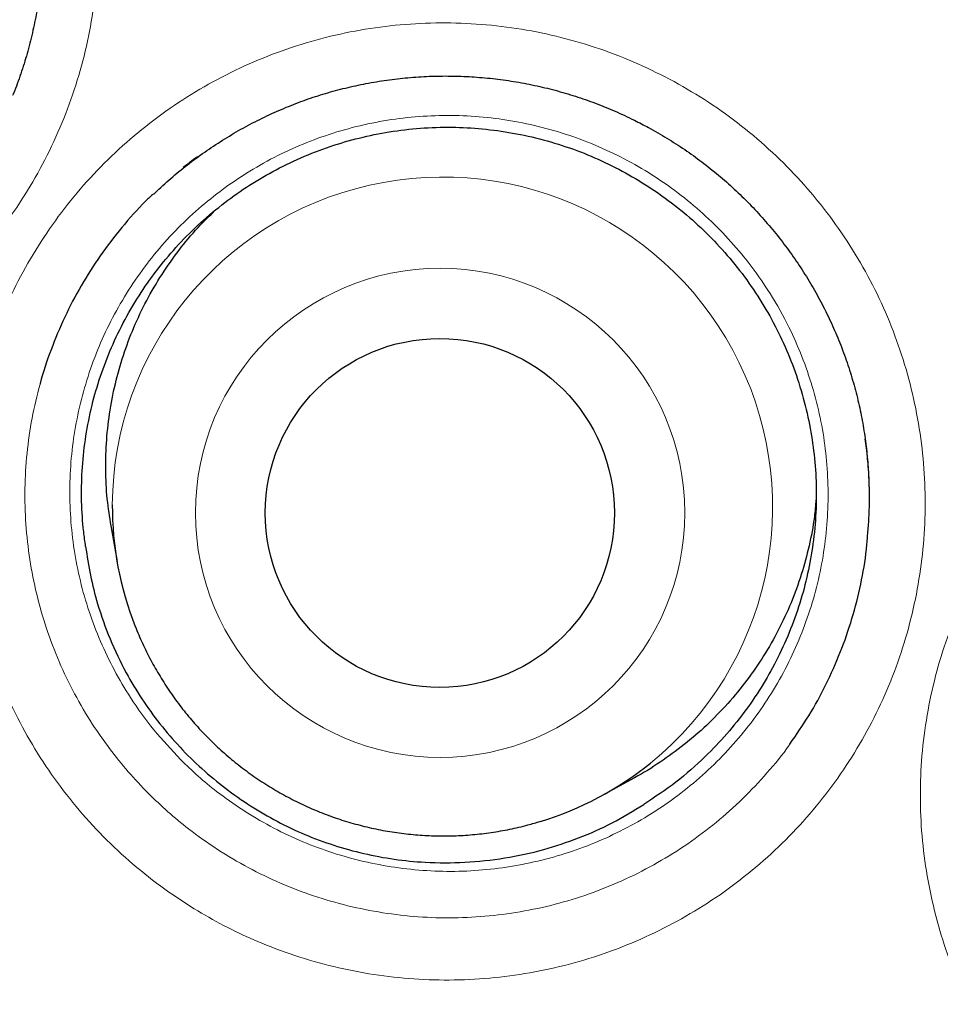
# Model space of a CAD drawing. Header units: millimetres. Extents: x 8 to 869, y 12 to 812.
# Tile 45 of 230: x 401.79 to 405.02, y 781.95 to 785.41. Entities that reach past the tile are written whole.
import ezdxf

# ---------------------------------------------------------------- set-up
doc = ezdxf.new("R2010")
doc.units = ezdxf.units.MM

msp = doc.modelspace()

# ---------------------------------------------------------------- linework, layer by layer
at = {"color": 7, "linetype": 'Continuous', "lineweight": 30}
for p, q in [((401.8115, 785.2642), (401.8159, 785.2784)), ((402.112, 783.6317), (402.1335, 783.5068)), ((403.8353, 782.6873), (403.9464, 782.7483))]:
    msp.add_line(p, q, dxfattribs=at)
at = {"color": 252, "linetype": 'Continuous', "lineweight": 0}
msp.add_line((404.0446, 785.0012), (403.9812, 785.0369), dxfattribs=at)
for centre, radius in [((408.3863, 794.3141), 16.6978), ((408.3863, 794.3141), 15.9984), ((403.2659, 783.6777), 0.8577)]:
    msp.add_circle(centre, radius, dxfattribs=at)
at = {"color": 7, "linetype": 'Continuous', "lineweight": 30}
for centre, radius in [((408.3863, 794.3141), 16.1738), ((403.2651, 783.6772), 0.612)]:
    msp.add_circle(centre, radius, dxfattribs=at)
at = {"color": 252, "linetype": 'Continuous', "lineweight": 0}
msp.add_arc((403.2739, 783.6981), 1.1572, 309.0787, 179.5991, dxfattribs=at)
at = {"color": 7, "linetype": 'Continuous', "lineweight": 30}
for centre, start, end in [((403.2709, 783.703), 179.8424, 201.554), ((403.2796, 783.6989), 287.041, 308.8359)]:
    msp.add_arc(centre, 1.1542, start, end, dxfattribs=at)
for points, knots in [([(408.3863, 812.1662), (408.3667, 812.1663), (408.2616, 812.1669), (408.0712, 812.1642), (407.815, 812.158), (407.5588, 812.1478), (407.3023, 812.134), (407.0457, 812.1164), (406.7893, 812.0951), (406.5329, 812.07), (406.2767, 812.0413), (406.0205, 812.0088), (405.7644, 811.9725), (405.5085, 811.9325), (405.2532, 811.8889), (404.9986, 811.8415), (404.7448, 811.7905), (404.4917, 811.7359), (404.2394, 811.6776), (403.9879, 811.6156), (403.7372, 811.55), (403.4879, 811.4808), (403.2398, 811.4082), (402.9931, 811.332), (402.7473, 811.2523), (402.5029, 811.169), (402.2599, 811.0824), (402.0187, 810.9923), (401.7794, 810.8991), (401.5413, 810.8022), (401.3043, 810.7019), (401.0682, 810.5979), (400.8339, 810.4906), (400.6013, 810.3799), (400.3704, 810.266), (400.1413, 810.1488), (399.9138, 810.0282), (399.6881, 809.9042), (399.464, 809.777), (399.2415, 809.6463), (399.0207, 809.5123), (398.8015, 809.375), (398.5838, 809.2341), (398.3678, 809.0899), (398.1533, 808.9422), (397.9407, 808.7914), (397.7306, 808.6377), (397.5232, 808.4813), (397.3186, 808.3225), (397.1168, 808.161), (396.9175, 807.9968), (396.721, 807.83), (396.5271, 807.6606), (396.3357, 807.4885), (396.147, 807.3136), (395.9609, 807.1361), (395.7773, 806.9559), (395.5963, 806.773), (395.4179, 806.5874), (395.242, 806.3991), (395.0686, 806.2079), (394.8978, 806.0141), (394.7298, 805.8178), (394.5647, 805.6191), (394.4026, 805.4181), (394.2431, 805.2144), (394.0862, 805.0081), (393.9322, 804.7993), (393.7809, 804.5881), (393.6326, 804.3745), (393.4873, 804.1587), (393.3452, 803.9408), (393.2062, 803.721), (393.0704, 803.4994), (392.938, 803.276), (392.809, 803.051), (392.6835, 802.8246), (392.5614, 802.5967), (392.4429, 802.3676), (392.3279, 802.137), (392.2162, 801.9047), (392.1077, 801.6706), (392.0026, 801.4349), (391.901, 801.1979), (391.8029, 800.9597), (391.7085, 800.7205), (391.6177, 800.4804), (391.5303, 800.2387), (391.4462, 799.9954), (391.3655, 799.7502), (391.2882, 799.5038), (391.2145, 799.2562), (391.1443, 799.0074), (391.0776, 798.7572), (391.0144, 798.5057), (390.9548, 798.253), (390.8987, 797.9992), (390.8463, 797.7447), (390.7976, 797.4895), (390.7525, 797.2338), (390.7112, 796.9773), (390.6736, 796.7203), (390.6396, 796.4625), (390.6094, 796.2046), (390.5829, 795.9467), (390.5602, 795.6888), (390.5413, 795.4308), (390.526, 795.1727), (390.5145, 794.9145), (390.5067, 794.6566), (390.5027, 794.3988), (390.5024, 794.1412), (390.5058, 793.8833), (390.5129, 793.625), (390.5238, 793.3665), (390.5383, 793.1083), (390.5567, 792.8504), (390.5787, 792.5928), (390.6044, 792.3355), (390.6339, 792.0785), (390.6671, 791.8218), (390.7041, 791.5654), (390.7447, 791.3094), (390.7891, 791.0537), (390.8372, 790.7983), (390.889, 790.5433), (390.9446, 790.2886), (391.0039, 790.0344), (391.0668, 789.7811), (391.1332, 789.5292), (391.2031, 789.2789), (391.2764, 789.0301), (391.3531, 788.7828), (391.4333, 788.537), (391.5169, 788.2927), (391.604, 788.0497), (391.6946, 787.8082), (391.7886, 787.568), (391.8861, 787.3292), (391.9871, 787.0917), (392.0916, 786.8556), (392.1995, 786.6207), (392.311, 786.3871), (392.4261, 786.1548), (392.5445, 785.9239), (392.6664, 785.6946), (392.7916, 785.467), (392.9203, 785.2408), (393.0524, 785.0161), (393.1878, 784.7932), (393.3264, 784.5723), (393.4679, 784.3536), (393.6124, 784.1374), (393.7598, 783.9233), (393.9104, 783.7113), (394.064, 783.5014), (394.2205, 783.2939), (394.3799, 783.0886), (394.5423, 782.8857), (394.7075, 782.6851), (394.8758, 782.4868), (395.0467, 782.291), (395.2204, 782.0978), (395.3966, 781.9074), (395.5753, 781.7197), (395.7567, 781.5347), (395.9408, 781.3523), (396.1274, 781.1726), (396.3168, 780.9955), (396.5086, 780.8211), (396.7032, 780.6495), (396.9004, 780.4804), (397.1006, 780.3136), (397.3035, 780.1495), (397.5088, 779.9881), (397.7162, 779.83), (397.9037, 779.6907), (398.023, 779.6055), (398.0716, 779.5707)], [0, 0, 0, 0, 0.001293, 0.006965, 0.012617, 0.018278, 0.023958, 0.029638, 0.035322, 0.04101, 0.046705, 0.052408, 0.058122, 0.063847, 0.069569, 0.075288, 0.081006, 0.086724, 0.092443, 0.098166, 0.103893, 0.109612, 0.115313, 0.121019, 0.126727, 0.132432, 0.138131, 0.143819, 0.149493, 0.155151, 0.160852, 0.166551, 0.172244, 0.177933, 0.183619, 0.189304, 0.19499, 0.200678, 0.20637, 0.212067, 0.217772, 0.223486, 0.229211, 0.234949, 0.240702, 0.246468, 0.252223, 0.257955, 0.263676, 0.269386, 0.275087, 0.280781, 0.286469, 0.292153, 0.297834, 0.303515, 0.309196, 0.31488, 0.320567, 0.326259, 0.331957, 0.337665, 0.343384, 0.349079, 0.354781, 0.360496, 0.366221, 0.371954, 0.377693, 0.383437, 0.389184, 0.394931, 0.400677, 0.406418, 0.412155, 0.417884, 0.423604, 0.429313, 0.43501, 0.440699, 0.446392, 0.452091, 0.457792, 0.46349, 0.469182, 0.474864, 0.480533, 0.486192, 0.491893, 0.497594, 0.503296, 0.509002, 0.514713, 0.520431, 0.526158, 0.531895, 0.53764, 0.54338, 0.549117, 0.554853, 0.560589, 0.566328, 0.572071, 0.577815, 0.583537, 0.589254, 0.594969, 0.600681, 0.606388, 0.61209, 0.617784, 0.62347, 0.62916, 0.634878, 0.640592, 0.646304, 0.652015, 0.657726, 0.663437, 0.669151, 0.674868, 0.680589, 0.686315, 0.692047, 0.697787, 0.703535, 0.709294, 0.715062, 0.720832, 0.726585, 0.732325, 0.738053, 0.743771, 0.749482, 0.755186, 0.760886, 0.766584, 0.772281, 0.777978, 0.783678, 0.789381, 0.79509, 0.800807, 0.806533, 0.812271, 0.818003, 0.823738, 0.829487, 0.835246, 0.841008, 0.846771, 0.852527, 0.858271, 0.864003, 0.869754, 0.875499, 0.88124, 0.88698, 0.892719, 0.89846, 0.904204, 0.909952, 0.915687, 0.921416, 0.927141, 0.932864, 0.938586, 0.944309, 0.950035, 0.955768, 0.961488, 0.967227, 0.972984, 0.978752, 0.984522, 0.990287, 0.996039, 1, 1, 1, 1]), ([(424.8658, 794.3141), (424.8642, 794.4867), (424.8611, 794.8318), (424.8358, 795.349), (424.7954, 795.8652), (424.7385, 796.3799), (424.6655, 796.8925), (424.5765, 797.4026), (424.4744, 797.8955), (424.3609, 798.3711), (424.2375, 798.8294), (424.1009, 799.284), (423.9513, 799.7344), (423.7887, 800.1803), (423.6081, 800.6348), (423.4082, 801.0968), (423.1877, 801.5653), (422.9527, 802.0266), (422.7032, 802.4804), (422.4397, 802.926), (422.1622, 803.3632), (421.8793, 803.7796), (421.5923, 804.1756), (421.3029, 804.5517), (421.0028, 804.9194), (420.6922, 805.2783), (420.3714, 805.6281), (420.0306, 805.9788), (419.6691, 806.3291), (419.2861, 806.6776), (418.8924, 807.0139), (418.4883, 807.3376), (418.0743, 807.6485), (417.6506, 807.9462), (417.2299, 808.2226), (416.8133, 808.4786), (416.4019, 808.7154), (415.9839, 808.9403), (415.5596, 809.153), (415.1294, 809.3534), (414.6804, 809.547), (414.2123, 809.7323), (413.7251, 809.9077), (413.2327, 810.0677), (412.7355, 810.2121), (412.234, 810.3409), (411.7286, 810.4539), (411.2342, 810.5482), (410.7513, 810.6253), (410.2806, 810.6866), (409.8084, 810.7344), (409.335, 810.7685), (408.8608, 810.789), (408.3719, 810.7961), (407.8685, 810.7882), (407.3513, 810.7638), (406.8351, 810.7232), (406.3205, 810.6663), (405.8079, 810.5934), (405.2978, 810.5044), (404.8049, 810.4023), (404.3292, 810.2887), (403.8709, 810.1653), (403.4164, 810.0287), (402.9659, 809.8791), (402.52, 809.7166), (402.0656, 809.536), (401.6036, 809.336), (401.1351, 809.1156), (400.6737, 808.8805), (400.22, 808.6311), (399.7743, 808.3675), (399.3371, 808.0901), (398.9208, 807.8071), (398.5248, 807.5202), (398.1486, 807.2308), (397.781, 806.9306), (397.4221, 806.62), (397.0723, 806.2992), (396.7216, 805.9585), (396.3712, 805.5969), (396.0228, 805.214), (395.6865, 804.8203), (395.3628, 804.4162), (395.0519, 804.0021), (394.7541, 803.5785), (394.4778, 803.1577), (394.2217, 802.7411), (393.9849, 802.3298), (393.7601, 801.9118), (393.5474, 801.4875), (393.347, 801.0572), (393.1534, 800.6082), (392.9681, 800.1401), (392.7927, 799.653), (392.6327, 799.1605), (392.4882, 798.6633), (392.3594, 798.1618), (392.2465, 797.6565), (392.1522, 797.162), (392.075, 796.6791), (392.0137, 796.2085), (391.9659, 795.7363), (391.9318, 795.2629), (391.9113, 794.7887), (391.9043, 794.2997), (391.9122, 793.7964), (391.9366, 793.2792), (391.9772, 792.763), (392.034, 792.2483), (392.107, 791.7357), (392.196, 791.2256), (392.2981, 790.7327), (392.4116, 790.2571), (392.535, 789.7988), (392.6716, 789.3442), (392.8213, 788.8938), (392.9838, 788.4479), (393.1644, 787.9934), (393.3643, 787.5314), (393.5848, 787.0629), (393.8198, 786.6016), (394.0693, 786.1478), (394.3329, 785.7022), (394.6103, 785.265), (394.8933, 784.8486), (395.1802, 784.4526), (395.4696, 784.0765), (395.7697, 783.7088), (396.0803, 783.3499), (396.4011, 783.0001), (396.7419, 782.6494), (397.1034, 782.2991), (397.4864, 781.9506), (397.8801, 781.6143), (398.2842, 781.2906), (398.6983, 780.9797), (399.1219, 780.682), (399.5426, 780.4056), (399.9592, 780.1496), (400.3706, 779.9128), (400.7886, 779.6879), (401.2129, 779.4752), (401.6431, 779.2748), (402.0922, 779.0812), (402.5602, 778.8959), (403.0474, 778.7205), (403.5398, 778.5605), (404.037, 778.4161), (404.5386, 778.2873), (405.0439, 778.1743), (405.5384, 778.08), (406.0212, 778.0029), (406.4919, 777.9415), (406.9641, 777.8938), (407.4375, 777.8596), (407.9117, 777.8392), (408.4006, 777.8321), (408.904, 777.84), (409.4212, 777.8644), (409.9374, 777.905), (410.452, 777.9619), (410.9646, 778.0348), (411.4747, 778.1238), (411.9677, 778.2259), (412.4433, 778.3394), (412.9016, 778.4629), (413.3561, 778.5995), (413.8066, 778.7491), (414.2525, 778.9116), (414.7069, 779.0922), (415.1689, 779.2922), (415.6374, 779.5126), (416.0988, 779.7477), (416.5525, 779.9971), (416.9982, 780.2607), (417.4354, 780.5381), (417.8517, 780.8211), (418.2477, 781.108), (418.6239, 781.3974), (418.9916, 781.6976), (419.3504, 782.0082), (419.7002, 782.329), (420.0509, 782.6697), (420.4013, 783.0312), (420.7497, 783.4142), (421.086, 783.8079), (421.4098, 784.212), (421.7206, 784.6261), (422.0184, 785.0497), (422.2948, 785.4705), (422.5508, 785.8871), (422.7876, 786.2984), (423.0124, 786.7164), (423.2251, 787.1407), (423.4255, 787.571), (423.6191, 788.02), (423.8044, 788.4881), (423.9798, 788.9752), (424.1398, 789.4677), (424.2843, 789.9649), (424.4131, 790.4664), (424.526, 790.9717), (424.6203, 791.4662), (424.6975, 791.9491), (424.7588, 792.4197), (424.8066, 792.8919), (424.8405, 793.3653), (424.8618, 793.8395), (424.8644, 794.1559), (424.8658, 794.3141)], [0, 0, 0, 0, 0.005, 0.01, 0.015, 0.0199999, 0.0249999, 0.0299999, 0.0349999, 0.0395832, 0.0441666, 0.0487499, 0.0533333, 0.0579166, 0.0625, 0.0675, 0.0725, 0.0775, 0.0824999, 0.0874999, 0.0924999, 0.0974999, 0.1020832, 0.1066666, 0.1112499, 0.1158333, 0.1204166, 0.125, 0.13, 0.135, 0.14, 0.1449999, 0.1499999, 0.1549999, 0.1599999, 0.1645832, 0.1691666, 0.1737499, 0.1783333, 0.1829166, 0.1875, 0.1925, 0.1975, 0.2025, 0.2074999, 0.2124999, 0.2174999, 0.2224999, 0.2270832, 0.2316666, 0.2362499, 0.2408333, 0.2454166, 0.25, 0.255, 0.26, 0.265, 0.2699999, 0.2749999, 0.2799999, 0.2849999, 0.2895832, 0.2941666, 0.2987499, 0.3033333, 0.3079166, 0.3125, 0.3175, 0.3225, 0.3275, 0.3324999, 0.3374999, 0.3424999, 0.3474999, 0.3520832, 0.3566666, 0.3612499, 0.3658333, 0.3704166, 0.375, 0.38, 0.385, 0.39, 0.3949999, 0.3999999, 0.4049999, 0.4099999, 0.4145832, 0.4191666, 0.4237499, 0.4283333, 0.4329166, 0.4375, 0.4425, 0.4475, 0.4525, 0.4574999, 0.4624999, 0.4674999, 0.4724999, 0.4770832, 0.4816666, 0.4862499, 0.4908333, 0.4954166, 0.5, 0.505, 0.51, 0.515, 0.5199999, 0.5249999, 0.5299999, 0.5349999, 0.5395832, 0.5441666, 0.5487499, 0.5533333, 0.5579166, 0.5625, 0.5675, 0.5725, 0.5775, 0.5824999, 0.5874999, 0.5924999, 0.5974999, 0.6020832, 0.6066666, 0.6112499, 0.6158333, 0.6204166, 0.625, 0.63, 0.635, 0.64, 0.6449999, 0.6499999, 0.6549999, 0.6599999, 0.6645832, 0.6691666, 0.6737499, 0.6783333, 0.6829166, 0.6875, 0.6925, 0.6975, 0.7025, 0.7074999, 0.7124999, 0.7174999, 0.7224999, 0.7270832, 0.7316666, 0.7362499, 0.7408333, 0.7454166, 0.75, 0.755, 0.76, 0.765, 0.7699999, 0.7749999, 0.7799999, 0.7849999, 0.7895832, 0.7941666, 0.7987499, 0.8033333, 0.8079166, 0.8125, 0.8175, 0.8225, 0.8275, 0.8324999, 0.8374999, 0.8424999, 0.8474999, 0.8520832, 0.8566666, 0.8612499, 0.8658333, 0.8704166, 0.875, 0.88, 0.885, 0.89, 0.8949999, 0.8999999, 0.9049999, 0.9099999, 0.9145832, 0.9191666, 0.9237499, 0.9283333, 0.9329166, 0.9375, 0.9425, 0.9475, 0.9525, 0.9574999, 0.9624999, 0.9674999, 0.9724999, 0.9770832, 0.9816666, 0.9862499, 0.9908333, 0.9954166, 1, 1, 1, 1]), ([(401.0617, 787.0237), (401.0726, 787.0181), (401.1055, 787.0011), (401.1591, 786.9704), (401.2217, 786.9305), (401.2822, 786.8876), (401.3404, 786.8417), (401.3963, 786.7929), (401.4498, 786.7412), (401.5007, 786.6869), (401.5488, 786.6302), (401.5939, 786.5713), (401.636, 786.5102), (401.6751, 786.4469), (401.711, 786.3816), (401.7437, 786.3146), (401.773, 786.2463), (401.7986, 786.1769), (401.8205, 786.1068), (401.8386, 786.0361), (401.8532, 785.9646), (401.8642, 785.8918), (401.8717, 785.8179), (401.8755, 785.7434), (401.8757, 785.6683), (401.8721, 785.5931), (401.8649, 785.5181), (401.854, 785.4436), (401.8394, 785.37), (401.8213, 785.2974), (401.7994, 785.2265), (401.7814, 785.1746), (401.7696, 785.1469), (401.7674, 785.1418)], [0, 0, 0, 0, 0.016668, 0.050268, 0.083797, 0.117308, 0.150826, 0.184375, 0.217971, 0.251639, 0.28532, 0.318777, 0.352317, 0.385976, 0.419701, 0.45343, 0.48709, 0.520626, 0.553887, 0.586701, 0.619754, 0.653117, 0.686752, 0.720615, 0.754652, 0.788805, 0.823012, 0.857199, 0.891292, 0.92523, 0.958962, 0.992438, 1, 1, 1, 1]), ([(402.2621, 784.7957), (402.2702, 784.8036), (402.2963, 784.829), (402.343, 784.869), (402.4021, 784.9157), (402.4635, 784.9593), (402.5269, 784.9997), (402.5919, 785.0368), (402.6584, 785.0704), (402.726, 785.1004), (402.7945, 785.1267), (402.8638, 785.1493), (402.9343, 785.1682), (403.0061, 785.1838), (403.0792, 785.196), (403.1532, 785.2044), (403.2276, 785.2093), (403.3022, 785.2103), (403.3765, 785.2077), (403.4504, 785.2013), (403.5239, 785.1913), (403.5969, 785.1776), (403.6691, 785.1602), (403.7404, 785.1393), (403.8106, 785.1148), (403.8795, 785.0868), (403.9416, 785.058), (403.9802, 785.0376), (403.9967, 785.0288)], [0, 0, 0, 0, 0.018187, 0.058414, 0.098723, 0.139033, 0.17925, 0.219303, 0.259125, 0.29866, 0.33786, 0.37669, 0.41542, 0.454714, 0.494337, 0.534084, 0.573886, 0.613666, 0.653347, 0.692877, 0.732316, 0.771924, 0.811499, 0.851068, 0.890659, 0.930297, 0.970007, 1, 1, 1, 1]), ([(402.0232, 783.5597), (402.0209, 783.5769), (402.0137, 783.6293), (402.008, 783.7178), (402.0097, 783.8256), (402.0208, 783.934), (402.041, 784.0409), (402.07, 784.1449), (402.1075, 784.2459), (402.1539, 784.3445), (402.2085, 784.4386), (402.2703, 784.527), (402.3392, 784.6098), (402.4158, 784.6874), (402.4986, 784.7581), (402.5864, 784.821), (402.679, 784.8763), (402.7771, 784.9242), (402.8787, 784.9635), (402.9826, 784.9938), (403.0884, 785.0154), (403.1969, 785.0281), (403.306, 785.0315), (403.4141, 785.0258), (403.5212, 785.0112), (403.628, 784.9874), (403.7322, 784.9546), (403.8325, 784.9136), (403.9288, 784.8644), (404.0218, 784.8067), (404.1093, 784.7415), (404.1904, 784.6696), (404.2651, 784.5915), (404.3338, 784.5064), (404.3948, 784.416), (404.4476, 784.3215), (404.4923, 784.2232), (404.5289, 784.1203), (404.5565, 784.015), (404.5751, 783.9084), (404.5846, 783.8011), (404.5851, 783.692), (404.5762, 783.5836), (404.5584, 783.4771), (404.5318, 783.3727), (404.496, 783.2697), (404.4517, 783.1704), (404.3995, 783.0759), (404.3397, 782.9864), (404.2718, 782.9011), (404.1901, 782.8152), (404.0939, 782.7304), (404.0179, 782.68), (403.9797, 782.6546)], [0, 0, 0, 0, 0.009445, 0.028704, 0.048096, 0.06791, 0.087869, 0.107128, 0.12652, 0.146334, 0.166293, 0.185552, 0.204944, 0.224758, 0.244717, 0.263976, 0.283368, 0.303182, 0.323141, 0.3424, 0.361792, 0.381606, 0.401565, 0.420824, 0.440216, 0.46003, 0.479989, 0.499248, 0.51864, 0.538454, 0.558413, 0.577672, 0.597064, 0.616878, 0.636837, 0.656096, 0.675488, 0.695302, 0.715261, 0.73452, 0.753912, 0.773726, 0.793685, 0.812944, 0.832336, 0.85215, 0.87211, 0.891368, 0.91076, 0.930574, 0.950534, 0.975126, 1, 1, 1, 1]), ([(403.9967, 785.0288), (404.0075, 785.0228), (404.0399, 785.0049), (404.0926, 784.9726), (404.1539, 784.9309), (404.2131, 784.8861), (404.2699, 784.8385), (404.3243, 784.788), (404.3762, 784.7349), (404.4254, 784.6791), (404.4717, 784.621), (404.5149, 784.5608), (404.5551, 784.4985), (404.5922, 784.4341), (404.6261, 784.3678), (404.6567, 784.3), (404.6838, 784.2308), (404.7072, 784.1608), (404.7269, 784.0902), (404.7427, 784.0191), (404.755, 783.9472), (404.7637, 783.8741), (404.7689, 783.8002), (404.7702, 783.7257), (404.7686, 783.6583), (404.7648, 783.6161), (404.7633, 783.5987)], [0, 0, 0, 0, 0.021409, 0.064563, 0.107625, 0.150666, 0.193717, 0.236809, 0.279964, 0.323211, 0.366478, 0.409456, 0.452545, 0.495787, 0.539113, 0.582446, 0.62569, 0.668776, 0.711508, 0.753669, 0.796138, 0.839005, 0.882222, 0.92573, 0.969461, 1, 1, 1, 1]), ([(402.4156, 784.9267), (402.4062, 784.9201), (402.3891, 784.9079), (402.3729, 784.8945), (402.3655, 784.8884)], [0, 0, 0, 0, 0.545378, 1, 1, 1, 1]), ([(402.2616, 784.7967), (402.2522, 784.7881), (402.2123, 784.7516), (402.1493, 784.6793), (402.0733, 784.5805), (402.0065, 784.4753), (401.9484, 784.3651), (401.9013, 784.2501), (401.8732, 784.1707), (401.8636, 784.1294), (401.8634, 784.1285)], [0, 0, 0, 0, 0.048385, 0.206123, 0.364424, 0.522726, 0.680464, 0.838202, 0.996504, 1, 1, 1, 1]), ([(402.1124, 783.6317), (402.1075, 783.6632), (402.0973, 783.7287), (402.0926, 783.8298), (402.0957, 783.9342), (402.1079, 784.039), (402.1289, 784.1422), (402.1585, 784.2428), (402.1962, 784.3401), (402.2425, 784.4349), (402.2965, 784.5251), (402.3579, 784.6098), (402.4172, 784.6804), (402.4589, 784.7204), (402.4756, 784.7364)], [0, 0, 0, 0, 0.078722, 0.16414, 0.250157, 0.337098, 0.425307, 0.510726, 0.596742, 0.683684, 0.771893, 0.857003, 0.942704, 1, 1, 1, 1]), ([(404.7706, 783.7243), (404.7707, 783.735), (404.7712, 783.7704), (404.7678, 783.8306), (404.7627, 783.8909), (404.7573, 783.9262), (404.7556, 783.937)], [0, 0, 0, 0, 0.1503141, 0.4976131, 0.8458837, 1, 1, 1, 1]), ([(404.5834, 783.7233), (404.5818, 783.7034), (404.5773, 783.6491), (404.5602, 783.5614), (404.5333, 783.4606), (404.4972, 783.3614), (404.453, 783.2661), (404.4011, 783.1752), (404.342, 783.0892), (404.275, 783.0075), (404.2013, 782.932), (404.1221, 782.8632), (404.0372, 782.8024), (403.9782, 782.7641), (403.9465, 782.7484), (403.9463, 782.7483)], [0, 0, 0, 0, 0.049435, 0.134714, 0.22059, 0.307389, 0.395455, 0.480426, 0.565987, 0.65341, 0.741475, 0.826754, 0.91263, 0.99943, 1, 1, 1, 1]), ([(404.4919, 782.8667), (404.5147, 782.8995), (404.561, 782.9663), (404.6196, 783.0745), (404.6703, 783.1883), (404.7113, 783.306), (404.7416, 783.4267), (404.7592, 783.5247), (404.7632, 783.5825), (404.7644, 783.5989)], [0, 0, 0, 0, 0.151197, 0.308224, 0.465813, 0.623401, 0.780429, 0.937456, 1, 1, 1, 1]), ([(402.0232, 783.5597), (402.0284, 783.5258), (402.0386, 783.4582), (402.0665, 783.3494), (402.1069, 783.2344), (402.1599, 783.1229), (402.2194, 783.0238), (402.2827, 782.9366), (402.353, 782.8549), (402.4297, 782.7794), (402.5126, 782.7107), (402.6008, 782.6489), (402.6938, 782.5946), (402.7913, 782.5481), (402.8928, 782.5103), (402.9978, 782.4813), (403.1048, 782.4614), (403.2235, 782.4496), (403.3533, 782.4497), (403.4928, 782.4646), (403.6263, 782.4935), (403.752, 782.5355), (403.87, 782.5876), (403.9432, 782.6323), (403.9797, 782.6546)], [0, 0, 0, 0, 0.040017, 0.080034, 0.13114, 0.182243, 0.224027, 0.265964, 0.307909, 0.349704, 0.391454, 0.43335, 0.475242, 0.516986, 0.559169, 0.601513, 0.643863, 0.686054, 0.74053, 0.795167, 0.849643, 0.899722, 0.949931, 1, 1, 1, 1]), ([(402.1972, 783.2796), (402.2054, 783.2597), (402.2219, 783.2196), (402.2511, 783.1611), (402.2835, 783.1039), (402.3191, 783.0486), (402.3579, 782.9955), (402.3995, 782.9446), (402.444, 782.8961), (402.4912, 782.8502), (402.5409, 782.8071), (402.593, 782.7668), (402.6473, 782.7296), (402.7036, 782.6955), (402.7617, 782.6646), (402.8215, 782.637), (402.8828, 782.6129), (402.9453, 782.5923), (403.0089, 782.5753), (403.0733, 782.5618), (403.1384, 782.5521), (403.2028, 782.5462), (403.2481, 782.5445), (403.2715, 782.5444), (403.2741, 782.5443)], [0, 0, 0, 0, 0.046591, 0.094086, 0.141583, 0.189084, 0.236587, 0.284094, 0.331604, 0.379116, 0.42663, 0.474147, 0.521665, 0.569185, 0.616707, 0.664229, 0.711751, 0.759274, 0.806796, 0.854318, 0.901839, 0.949358, 0.994372, 1, 1, 1, 1]), ([(403.2741, 782.5443), (403.2874, 782.5444), (403.3227, 782.5447), (403.3799, 782.5483), (403.4452, 782.5558), (403.51, 782.5673), (403.5675, 782.5804), (403.603, 782.5912), (403.6175, 782.5956)], [0, 0, 0, 0, 0.115114, 0.303701, 0.492298, 0.680884, 0.869459, 1, 1, 1, 1])]:
    msp.add_open_spline(points, degree=3, knots=knots, dxfattribs=at)
at = {"color": 252, "linetype": 'Continuous', "lineweight": 0}
for points, knots in [([(408.3863, 811.9146), (408.2492, 811.9136), (407.9749, 811.9117), (407.5638, 811.8966), (407.1246, 811.8709), (406.6575, 811.8311), (406.1632, 811.775), (405.6705, 811.7049), (405.1801, 811.6211), (404.7183, 811.5288), (404.2851, 811.4304), (403.8799, 811.3283), (403.454, 811.2102), (403.0082, 811.0741), (402.5433, 810.9179), (402.0829, 810.7488), (401.6274, 810.5669), (401.1835, 810.375), (400.751, 810.1736), (400.3299, 809.9637), (399.9144, 809.7426), (399.5051, 809.5105), (399.1274, 809.2829), (398.7803, 809.0622), (398.4625, 808.8504), (398.1231, 808.6135), (397.7638, 808.3495), (397.3864, 808.0563), (397.017, 807.7529), (396.656, 807.4397), (396.3043, 807.1175), (395.9621, 806.7863), (395.6295, 806.4463), (395.3062, 806.0975), (394.9924, 805.7401), (394.7056, 805.3949), (394.4438, 805.0638), (394.2056, 804.7481), (393.9562, 804.4019), (393.6979, 804.0238), (393.4333, 803.6125), (393.1797, 803.1936), (392.9375, 802.7673), (392.7069, 802.334), (392.4901, 801.8977), (392.287, 801.4589), (392.0974, 801.0181), (391.9198, 800.5721), (391.7546, 800.1215), (391.602, 799.6675), (391.462, 799.2102), (391.3346, 798.7499), (391.2195, 798.2863), (391.117, 797.8199), (391.0321, 797.3772), (390.9625, 796.9591), (390.906, 796.566), (390.8561, 796.1528), (390.8142, 795.7195), (390.7821, 795.2662), (390.7617, 794.8122), (390.7531, 794.366), (390.7558, 793.9277), (390.7689, 793.4977), (390.7926, 793.0682), (390.8261, 792.646), (390.8689, 792.2314), (390.9205, 791.8244), (390.9814, 791.4188), (391.0513, 791.0161), (391.1302, 790.6166), (391.2214, 790.2039), (391.3267, 789.777), (391.4473, 789.3366), (391.5792, 788.8994), (391.7197, 788.4735), (391.8681, 788.0589), (392.0238, 787.6556), (392.1893, 787.2562), (392.3618, 786.8672), (392.5407, 786.4884), (392.7254, 786.1199), (392.9186, 785.7557), (393.1194, 785.3975), (393.3277, 785.0452), (393.5515, 784.6855), (393.7926, 784.3179), (394.0521, 783.9435), (394.321, 783.5758), (394.5942, 783.2216), (394.871, 782.8805), (395.1506, 782.5523), (395.4381, 782.2311), (395.7287, 781.9217), (396.0219, 781.6242), (396.3172, 781.3382), (396.6189, 781.0591), (396.926, 780.7881), (397.2379, 780.5251), (397.5742, 780.2546), (397.9369, 779.9771), (398.3273, 779.6949), (398.7252, 779.423), (399.1301, 779.162), (399.5362, 778.9155), (399.9427, 778.683), (400.3494, 778.4643), (400.7617, 778.2561), (401.1793, 778.0587), (401.5752, 777.8841), (401.9483, 777.73), (402.2976, 777.5945), (402.6833, 777.4542), (403.1063, 777.312), (403.5673, 777.171), (404.032, 777.0426), (404.5001, 776.927), (404.9646, 776.8258), (405.4253, 776.7385), (405.8818, 776.6645), (406.3402, 776.6028), (406.8, 776.5533), (407.232, 776.5186), (407.6357, 776.4963), (408.0109, 776.4833), (408.2611, 776.4816), (408.3863, 776.4808)], [0, 0, 0, 0, 0.0074113, 0.0148235, 0.0222348, 0.0311946, 0.0401597, 0.0491266, 0.0580918, 0.0670517, 0.0745793, 0.082108, 0.0896356, 0.0984674, 0.1073045, 0.1161431, 0.1249801, 0.1338118, 0.1422862, 0.1507651, 0.1592455, 0.1677245, 0.176199, 0.1830801, 0.1899619, 0.196843, 0.2054499, 0.2140616, 0.2226748, 0.2312864, 0.2398933, 0.248458, 0.2570274, 0.2655985, 0.274168, 0.2827328, 0.2898579, 0.296984, 0.3041091, 0.3129207, 0.3217339, 0.3305454, 0.3393892, 0.3482346, 0.3570784, 0.3657211, 0.3743688, 0.383018, 0.3916657, 0.4003085, 0.4089095, 0.4175152, 0.4261225, 0.4347282, 0.4433292, 0.4504842, 0.45764, 0.4647949, 0.4729812, 0.4811701, 0.489359, 0.4975452, 0.505295, 0.5130471, 0.5207992, 0.5285491, 0.5359387, 0.5433302, 0.5507218, 0.5581114, 0.565422, 0.5727325, 0.5809584, 0.5891869, 0.5974154, 0.6056412, 0.6134285, 0.6212182, 0.6290079, 0.6367952, 0.6442214, 0.6516495, 0.6590777, 0.6665039, 0.6738509, 0.681198, 0.6894038, 0.6976123, 0.7058208, 0.7140266, 0.7217933, 0.7295623, 0.7373312, 0.7450979, 0.7525027, 0.7599095, 0.7673163, 0.7747211, 0.7820465, 0.7893718, 0.7980484, 0.8067297, 0.8154126, 0.8240939, 0.8327705, 0.8410878, 0.8494094, 0.8577323, 0.8660537, 0.8743709, 0.8811215, 0.8878729, 0.8946236, 0.9033058, 0.9119929, 0.9206817, 0.9293688, 0.9380509, 0.9463795, 0.9547126, 0.9630471, 0.9713801, 0.9797085, 0.9864721, 0.9932365, 1, 1, 1, 1]), ([(401.1409, 787.1912), (401.0982, 787.2115), (401.0127, 787.2521), (400.8784, 787.2991), (400.7411, 787.3357), (400.6014, 787.3603), (400.46, 787.3729), (400.3181, 787.3736), (400.1766, 787.3626), (400.0367, 787.3397), (399.8994, 787.3048), (399.7654, 787.2585), (399.6357, 787.2012), (399.5115, 787.1333), (399.3936, 787.0549), (399.2827, 786.9668), (399.1795, 786.8697), (399.0849, 786.7645), (398.9998, 786.6514), (398.9245, 786.5314), (398.8594, 786.4055), (398.8051, 786.2748), (398.7624, 786.1398), (398.7311, 786.0014), (398.7114, 785.861), (398.7036, 785.7194), (398.708, 785.5777), (398.7243, 785.4366), (398.7523, 785.2974), (398.7918, 785.161), (398.8429, 785.0286), (398.905, 784.9007), (398.9775, 784.7783), (399.0598, 784.6626), (399.1518, 784.5543), (399.2527, 784.454), (399.3615, 784.3624), (399.4774, 784.2802), (399.6, 784.2084), (399.7282, 784.1469), (399.8611, 784.0963), (399.99, 784.0593), (400.1134, 784.034), (400.2305, 784.0185), (400.3562, 784.0107), (400.4902, 784.0128), (400.6314, 784.0271), (400.7709, 784.053), (400.9075, 784.0904), (401.0403, 784.1395), (401.1687, 784.1997), (401.2915, 784.2703), (401.4079, 784.3509), (401.5168, 784.4413), (401.6178, 784.5406), (401.7102, 784.648), (401.7931, 784.7627), (401.8658, 784.8841), (401.9281, 785.0114), (401.9796, 785.1435), (402.0198, 785.2793), (402.048, 785.4181), (402.0646, 785.559), (402.0694, 785.7008), (402.0623, 785.8425), (402.043, 785.983), (402.0119, 786.1216), (401.9695, 786.2572), (401.9159, 786.3887), (401.8511, 786.5151), (401.776, 786.6359), (401.6911, 786.75), (401.597, 786.8565), (401.4942, 786.9546), (401.3834, 787.0436), (401.2659, 787.1239), (401.1825, 787.1688), (401.1409, 787.1912)], [0, 0, 0, 0, 0.013399, 0.026847, 0.040294, 0.053694, 0.067093, 0.080541, 0.093988, 0.107387, 0.120787, 0.134234, 0.147682, 0.161081, 0.174481, 0.187928, 0.201375, 0.214775, 0.228174, 0.241622, 0.255069, 0.268469, 0.281868, 0.295315, 0.308763, 0.322162, 0.335562, 0.349009, 0.362456, 0.375856, 0.389255, 0.402703, 0.41615, 0.42955, 0.442949, 0.456396, 0.469844, 0.483243, 0.496643, 0.51009, 0.523538, 0.536937, 0.548105, 0.559287, 0.570456, 0.583855, 0.597302, 0.61075, 0.624149, 0.637549, 0.650996, 0.664443, 0.677843, 0.691242, 0.70469, 0.718137, 0.731537, 0.744936, 0.758384, 0.771831, 0.78523, 0.79863, 0.812077, 0.825525, 0.838924, 0.852324, 0.865771, 0.879218, 0.892618, 0.906017, 0.919465, 0.932912, 0.946311, 0.95971, 0.973156, 0.986602, 1, 1, 1, 1]), ([(404.0858, 785.1904), (404.0437, 785.212), (403.9594, 785.2552), (403.8265, 785.3063), (403.6903, 785.347), (403.5512, 785.3759), (403.4102, 785.3928), (403.2681, 785.3979), (403.1262, 785.3912), (402.9855, 785.3727), (402.8469, 785.3421), (402.7113, 785.3), (402.5798, 785.2468), (402.4533, 785.1828), (402.3329, 785.1082), (402.219, 785.0237), (402.1127, 784.93), (402.0147, 784.8278), (401.9259, 784.7175), (401.8467, 784.6001), (401.7775, 784.4764), (401.7191, 784.3476), (401.672, 784.2141), (401.6363, 784.077), (401.6122, 783.9373), (401.5999, 783.7963), (401.5998, 783.6547), (401.6116, 783.5134), (401.6352, 783.3735), (401.6704, 783.2362), (401.7173, 783.1024), (401.7754, 782.9728), (401.844, 782.8484), (401.9228, 782.7303), (402.0114, 782.6194), (402.1092, 782.5161), (402.2151, 782.4213), (402.3223, 782.3405), (402.4286, 782.2727), (402.5325, 782.2161), (402.6472, 782.1636), (402.7732, 782.1175), (402.9104, 782.08), (403.0502, 782.0539), (403.1915, 782.0397), (403.3335, 782.0376), (403.4753, 782.0475), (403.6157, 782.069), (403.7536, 782.1022), (403.8881, 782.1471), (404.0185, 782.2032), (404.1437, 782.27), (404.2626, 782.3468), (404.3745, 782.4337), (404.4788, 782.5297), (404.5746, 782.6341), (404.6613, 782.746), (404.7379, 782.865), (404.8043, 782.9902), (404.86, 783.1204), (404.9045, 783.2547), (404.9372, 783.3924), (404.9583, 783.5326), (404.9676, 783.674), (404.965, 783.8156), (404.9501, 783.9565), (404.9235, 784.0958), (404.8853, 784.2325), (404.8358, 784.3654), (404.7751, 784.4936), (404.7037, 784.6165), (404.6224, 784.733), (404.5317, 784.8422), (404.4319, 784.9433), (404.3237, 785.0356), (404.2087, 785.1195), (404.1267, 785.1668), (404.0858, 785.1904)], [0, 0, 0, 0, 0.013399, 0.026847, 0.040294, 0.053694, 0.067093, 0.080541, 0.093988, 0.107387, 0.120787, 0.134234, 0.147682, 0.161081, 0.174481, 0.187928, 0.201375, 0.214775, 0.228174, 0.241622, 0.255069, 0.268469, 0.281868, 0.295315, 0.308763, 0.322162, 0.335562, 0.349009, 0.362456, 0.375856, 0.389255, 0.402703, 0.41615, 0.42955, 0.442949, 0.456396, 0.469844, 0.483243, 0.49441, 0.50559, 0.516757, 0.530156, 0.543604, 0.557051, 0.57045, 0.58385, 0.597297, 0.610745, 0.624144, 0.637544, 0.650991, 0.664438, 0.677838, 0.691237, 0.704685, 0.718132, 0.731531, 0.744931, 0.758378, 0.771826, 0.785225, 0.798625, 0.812072, 0.825519, 0.838919, 0.852318, 0.865766, 0.879213, 0.892613, 0.906012, 0.919459, 0.932907, 0.946306, 0.959706, 0.973153, 0.986601, 1, 1, 1, 1]), ([(402.3563, 782.8121), (402.3243, 782.8461), (402.2604, 782.9142), (402.1843, 783.0206), (402.1226, 783.1251), (402.0741, 783.2263), (402.0342, 783.3311), (402.0032, 783.4386), (401.9816, 783.5485), (401.9694, 783.6598), (401.9664, 783.7717), (401.9728, 783.8834), (401.9889, 783.994), (402.0143, 784.103), (402.0486, 784.2095), (402.0917, 784.3126), (402.1436, 784.4116), (402.2038, 784.5059), (402.2715, 784.595), (402.3465, 784.6779), (402.4284, 784.754), (402.5165, 784.8231), (402.6101, 784.8847), (402.7084, 784.9381), (402.811, 784.9829), (402.9172, 785.0189), (403.026, 785.046), (403.1366, 785.0639), (403.2484, 785.0722), (403.3607, 785.0711), (403.4725, 785.0607), (403.5829, 785.0411), (403.6913, 785.012), (403.797, 784.9739), (403.8992, 784.9272), (403.997, 784.8722), (404.0897, 784.809), (404.1769, 784.7382), (404.2579, 784.6605), (404.3382, 784.5693), (404.4149, 784.4634), (404.4801, 784.3501), (404.5302, 784.2396), (404.5678, 784.134), (404.5965, 784.0257), (404.616, 783.9155), (404.6259, 783.804), (404.6264, 783.692), (404.6175, 783.5805), (404.5994, 783.4701), (404.5717, 783.3618), (404.535, 783.2562), (404.4896, 783.1539), (404.4359, 783.0559), (404.3738, 782.963), (404.3041, 782.8755), (404.2273, 782.794), (404.144, 782.7195), (404.0545, 782.6523), (403.9596, 782.5929), (403.86, 782.5415), (403.7565, 782.4987), (403.6497, 782.465), (403.5403, 782.4403), (403.4292, 782.4247), (403.3173, 782.4185), (403.2052, 782.422), (403.0936, 782.4349), (402.9835, 782.4569), (402.8757, 782.488), (402.771, 782.5283), (402.6698, 782.5772), (402.5731, 782.6343), (402.4892, 782.694), (402.4169, 782.7535), (402.3765, 782.7925), (402.3563, 782.8121)], [0, 0, 0, 0, 0.016755, 0.03351, 0.046909, 0.060357, 0.073804, 0.087204, 0.100603, 0.114051, 0.127498, 0.140898, 0.154298, 0.167745, 0.181192, 0.194592, 0.207992, 0.221439, 0.234887, 0.248286, 0.261686, 0.275133, 0.288581, 0.30198, 0.31538, 0.328828, 0.342275, 0.355675, 0.369074, 0.382522, 0.395969, 0.409369, 0.422768, 0.436216, 0.449663, 0.463063, 0.476463, 0.48991, 0.503358, 0.516757, 0.53351, 0.550262, 0.563662, 0.577109, 0.590557, 0.603956, 0.617356, 0.630804, 0.644251, 0.657651, 0.67105, 0.684498, 0.697945, 0.711345, 0.724744, 0.738192, 0.751639, 0.765039, 0.778439, 0.791886, 0.805334, 0.818733, 0.832133, 0.84558, 0.859028, 0.872427, 0.885827, 0.899274, 0.912722, 0.926122, 0.939521, 0.952969, 0.966416, 0.979816, 0.989908, 1, 1, 1, 1]), ([(407.4783, 784.1342), (407.4374, 784.1566), (407.3555, 784.2014), (407.2251, 784.2559), (407.0895, 784.3005), (406.9504, 784.3333), (406.8096, 784.3542), (406.6686, 784.3632), (406.5259, 784.3604), (406.3844, 784.3455), (406.2447, 784.3188), (406.1087, 784.2808), (405.9749, 784.2311), (405.8464, 784.1705), (405.7235, 784.0992), (405.6079, 784.0185), (405.4983, 783.9275), (405.3972, 783.8278), (405.3049, 783.72), (405.2227, 783.6057), (405.1495, 783.4836), (405.0873, 783.3562), (405.0361, 783.2241), (404.9965, 783.089), (404.9681, 782.9497), (404.9517, 782.8088), (404.9474, 782.6674), (404.9549, 782.5268), (404.9744, 782.386), (405.0058, 782.2475), (405.0487, 782.1124), (405.1025, 781.9822), (405.1677, 781.8555), (405.2433, 781.7353), (405.3287, 781.6219), (405.4227, 781.5167), (405.5263, 781.4187), (405.624, 781.3409), (405.7121, 781.2801), (405.7875, 781.2337), (405.8655, 781.1913), (405.9611, 781.1455), (406.076, 781.0998), (406.2112, 781.0587), (406.3509, 781.0288), (406.492, 781.0108), (406.6342, 781.0047), (406.7754, 781.0105), (406.917, 781.0283), (407.0561, 781.0579), (407.1922, 781.099), (407.3235, 781.151), (407.4512, 781.2145), (407.5726, 781.2883), (407.6872, 781.372), (407.7937, 781.4644), (407.8931, 781.5664), (407.9831, 781.6761), (408.0635, 781.7929), (408.1332, 781.9153), (408.193, 782.0443), (408.2415, 782.1775), (408.2784, 782.3142), (408.3036, 782.4526), (408.3171, 782.5942), (408.3185, 782.7362), (408.3079, 782.8773), (408.2857, 783.0163), (408.2514, 783.1543), (408.2056, 783.2888), (408.1487, 783.4186), (408.0815, 783.5425), (408.0033, 783.6616), (407.9153, 783.7735), (407.8186, 783.8772), (407.7139, 783.9718), (407.601, 784.059), (407.5194, 784.109), (407.4783, 784.1342)], [0, 0, 0, 0, 0.01323, 0.02646, 0.040024, 0.053688, 0.066934, 0.080325, 0.093717, 0.107382, 0.120627, 0.134019, 0.14741, 0.161076, 0.174321, 0.187712, 0.201104, 0.214769, 0.228014, 0.241406, 0.254797, 0.268463, 0.281708, 0.2951, 0.308491, 0.322157, 0.335436, 0.348715, 0.362185, 0.37585, 0.389083, 0.402481, 0.415878, 0.429544, 0.442789, 0.45618, 0.469572, 0.483237, 0.491576, 0.499954, 0.508333, 0.516752, 0.529997, 0.543389, 0.55678, 0.570446, 0.583691, 0.597082, 0.610474, 0.624139, 0.637385, 0.650776, 0.664167, 0.677833, 0.691078, 0.70447, 0.717861, 0.731527, 0.744772, 0.758163, 0.771555, 0.78522, 0.798465, 0.811803, 0.825248, 0.838914, 0.852193, 0.865473, 0.878942, 0.892608, 0.905853, 0.919191, 0.932636, 0.946301, 0.959582, 0.972863, 0.986333, 1, 1, 1, 1]), ([(401.8634, 784.1285), (401.8535, 784.089), (401.8335, 784.0094), (401.8163, 783.8869), (401.809, 783.7626), (401.8123, 783.6379), (401.826, 783.5139), (401.85, 783.3916), (401.8845, 783.2717), (401.929, 783.155), (401.9831, 783.0424), (402.0428, 782.9407), (402.1064, 782.8499), (402.1714, 782.7687), (402.2194, 782.7186), (402.2433, 782.6936)], [0, 0, 0, 0, 0.078531, 0.158549, 0.238568, 0.318872, 0.399176, 0.479195, 0.559213, 0.639517, 0.719822, 0.79984, 0.866533, 0.933307, 1, 1, 1, 1]), ([(402.2433, 782.6936), (402.2658, 782.6719), (402.3109, 782.6284), (402.3914, 782.5621), (402.4848, 782.4956), (402.5926, 782.432), (402.7052, 782.3775), (402.8219, 782.3326), (402.942, 782.298), (403.0647, 782.2734), (403.1889, 782.2591), (403.3138, 782.2553), (403.4385, 782.2622), (403.5622, 782.2795), (403.6841, 782.307), (403.8031, 782.3446), (403.9183, 782.3922), (404.0292, 782.4495), (404.135, 782.5157), (404.2346, 782.5905), (404.3276, 782.6734), (404.4124, 782.7647), (404.4672, 782.8295), (404.4911, 782.8654), (404.4919, 782.8667)], [0, 0, 0, 0, 0.036598, 0.073197, 0.12179, 0.170556, 0.219323, 0.267915, 0.316508, 0.365274, 0.414041, 0.462634, 0.511226, 0.559993, 0.608759, 0.657352, 0.705945, 0.754711, 0.803477, 0.85207, 0.900663, 0.949429, 0.998196, 1, 1, 1, 1])]:
    msp.add_open_spline(points, degree=3, knots=knots, dxfattribs=at)

doc.saveas('drawing.dxf')
